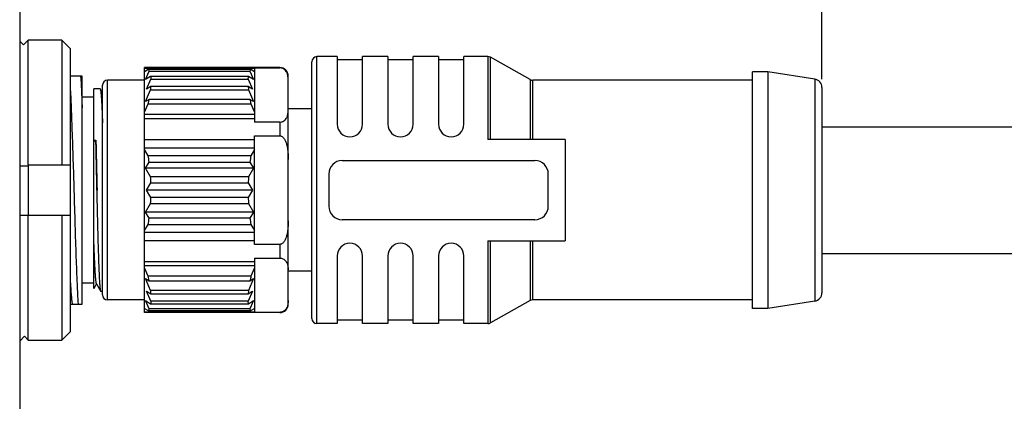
# Model space of a CAD drawing. Header units: millimetres. Extents: x 269 to 744, y 69 to 459.
# Tile 5 of 8: x 627 to 686, y 225 to 248. Entities that reach past the tile are written whole.
import ezdxf

# ---------------------------------------------------------------- set-up
doc = ezdxf.new("R2010")
doc.units = ezdxf.units.MM
doc.header["$LTSCALE"] = 46.255
doc.header["$PDMODE"] = 3
doc.header["$PDSIZE"] = 8
doc.layers.get('0').update_dxf_attribs({"linetype": 'CONTINUOUS'})
doc.layers.get('Defpoints').update_dxf_attribs({"linetype": 'CONTINUOUS'})
doc.layers.add('00_COMPONENTS', color=7, linetype='CONTINUOUS')
doc.layers.add('51__DRAFT_DIMS', color=7, linetype='CONTINUOUS')
doc.styles.get("Standard").update_dxf_attribs({"font": 'simfang.ttf'})
doc.dimstyles.new('DIMSTYLE_2', dxfattribs={"dimtxt": 3, "dimasz": 3, "dimexe": 2.5, "dimexo": 0.5, "dimgap": 0.75, "dimtad": 1, "dimdec": 1, "dimdsep": 46, "dimtxsty": 'STANDARD', "dimblk": '_FILLED', "dimblk1": '_FILLED', "dimblk2": '_FILLED', "dimcen": 0.09, "dimclrd": 8, "dimclre": 8, "dimclrt": 256, "dimazin": 2, "dimtp": 0.5, "dimtm": 0.5, "dimtfac": 1, "dimtdec": 1, "dimtofl": 0, "dimtmove": 0, "dimatfit": 3, "dimldrblk": '_FILLED', "dimfxl": 1, "dimtolj": 1, "dimarcsym": 0})

# ---------------------------------------------------------------- blocks, each defined once
blk = doc.blocks.new('_FILLED')
at = {"color": 0, "linetype": 'ByBlock'}
blk.add_solid([(0, 0), (-1, 0.167), (-1, -0.167)], dxfattribs=at)
blk = doc.blocks.new('*D9')
at = {"layer": '51__DRAFT_DIMS', "color": 8, "lineweight": -2}
for p, q in [((627.317, 269.631), (627.317, 260.491)), ((674.817, 244.166), (674.817, 265.491)), ((671.817, 262.991), (630.317, 262.991))]:
    blk.add_line(p, q, dxfattribs=at)
at = {"layer": 'Defpoints', "color": 0}
for p in [(627.317, 270.131), (627.317, 262.991), (674.817, 243.666)]:
    blk.add_point(p, dxfattribs=at)
at = {"layer": '51__DRAFT_DIMS', "color": 8, "linetype": 'ByBlock', "lineweight": -2, "xscale": 3, "yscale": 3, "zscale": 3, "rotation": 180}
blk.add_blockref('_FILLED', (627.317, 262.991), dxfattribs=at)
at = {"layer": '51__DRAFT_DIMS', "color": 8, "linetype": 'ByBlock', "lineweight": -2, "xscale": 3, "yscale": 3, "zscale": 3}
blk.add_blockref('_FILLED', (674.817, 262.991), dxfattribs=at)
at = {"layer": '51__DRAFT_DIMS', "insert": (651.067, 272.241), "char_height": 3, "attachment_point": 2, "line_spacing_factor": 0.9}
blk.add_mtext('\\A1;47.5\\P电源接口长度\\P', dxfattribs=at)

msp = doc.modelspace()

# ---------------------------------------------------------------- linework, layer by layer
at = {"layer": '00_COMPONENTS', "color": 7}
for p, q in [((627.317, 275.081), (627.317, 192.581)), ((627.536, 246.183), (627.317, 246.405)), ((627.817, 246.468), (627.536, 246.183)), ((629.817, 246.468), (627.817, 246.468)), ((627.817, 239.094), (627.817, 246.468)), ((629.817, 246.468), (629.817, 239.094)), ((630.317, 245.96), (629.817, 246.468)), ((630.317, 229.227), (630.317, 245.96)), ((646.117, 245.494), (644.917, 245.494)), ((644.917, 229.694), (644.917, 245.494)), ((646.117, 245.494), (646.117, 241.494)), ((649.117, 245.494), (647.617, 245.494)), ((647.617, 241.494), (647.617, 245.494)), ((649.117, 245.494), (649.117, 241.494)), ((652.117, 245.494), (650.617, 245.494)), ((650.617, 241.494), (650.617, 245.494)), ((652.117, 245.494), (652.117, 241.494)), ((655.039, 245.494), (653.617, 245.494)), ((653.617, 241.494), (653.617, 245.494)), ((655.039, 245.494), (655.039, 240.594)), ((657.549, 244.132), (655.186, 245.455)), ((655.186, 240.594), (655.186, 245.455)), ((644.617, 229.994), (644.617, 245.194)), ((647.617, 245.294), (646.117, 245.294)), ((650.617, 245.294), (649.117, 245.294)), ((653.617, 245.294), (652.117, 245.294)), ((631.017, 244.344), (630.317, 244.344)), ((631.017, 230.844), (631.017, 244.344)), ((642.717, 244.844), (634.717, 244.844)), ((634.717, 230.344), (634.717, 244.844)), ((634.717, 244.81), (641.217, 244.81)), ((634.926, 244.728), (634.717, 244.596)), ((634.774, 244.132), (634.983, 244.625)), ((635.068, 244.318), (634.774, 244.132)), ((641.008, 244.728), (634.926, 244.728)), ((634.983, 244.625), (640.952, 244.625)), ((640.867, 244.318), (635.068, 244.318)), ((641.16, 244.132), (640.867, 244.318)), ((640.952, 244.625), (641.16, 244.132)), ((641.217, 244.596), (641.008, 244.728)), ((641.217, 244.828), (642.717, 244.828)), ((641.217, 244.828), (641.217, 241.617)), ((642.717, 244.844), (642.717, 244.828)), ((643.217, 230.844), (643.217, 244.344)), ((671.617, 244.594), (670.717, 244.594)), ((670.717, 230.594), (670.717, 244.594)), ((674.394, 244.16), (671.617, 244.594)), ((671.617, 244.594), (671.617, 230.594)), ((632.217, 231.394), (632.217, 243.794)), ((634.717, 244.094), (632.517, 244.094)), ((632.517, 231.094), (632.517, 244.094)), ((634.832, 243.568), (635.085, 244.166)), ((635.085, 243.729), (634.832, 243.568)), ((635.085, 244.166), (640.849, 244.166)), ((640.849, 243.729), (635.085, 243.729)), ((640.849, 244.166), (641.102, 243.568)), ((641.102, 243.568), (640.849, 243.729)), ((657.549, 244.132), (657.549, 240.594)), ((670.717, 244.094), (657.696, 244.094)), ((657.696, 240.594), (657.696, 244.094)), ((674.394, 244.16), (674.394, 231.027)), ((632.083, 243.594), (631.717, 243.594)), ((631.717, 231.771), (631.717, 243.593)), ((632.217, 243.336), (632.107, 243.527)), ((634.774, 242.832), (635.068, 243.526)), ((635.068, 243.526), (640.867, 243.526)), ((640.867, 243.526), (641.16, 242.832)), ((674.817, 243.666), (674.817, 231.521)), ((631.717, 243.094), (631.017, 243.094)), ((634.717, 242.196), (634.926, 242.691)), ((634.983, 242.964), (634.774, 242.832)), ((634.926, 242.691), (641.008, 242.691)), ((640.952, 242.964), (634.983, 242.964)), ((641.16, 242.832), (640.952, 242.964)), ((641.008, 242.691), (641.217, 242.196)), ((641.217, 242.06), (634.717, 242.06)), ((644.617, 242.394), (643.217, 242.394)), ((641.217, 241.809), (634.717, 241.809)), ((642.717, 241.617), (641.217, 241.617)), ((642.717, 241.617), (642.717, 240.805)), ((641.217, 240.805), (642.717, 240.805)), ((641.217, 234.382), (641.217, 240.805)), ((674.817, 241.344), (689.817, 241.344)), ((631.717, 240.557), (631.828, 240.557)), ((631.717, 240.461), (631.828, 240.557)), ((634.717, 240.594), (641.217, 240.594)), ((659.617, 240.594), (655.039, 240.594)), ((659.617, 240.594), (659.617, 234.594)), ((634.717, 240.093), (641.217, 240.093)), ((634.926, 239.631), (634.717, 239.993)), ((641.008, 239.631), (634.926, 239.631)), ((641.217, 239.993), (641.008, 239.631)), ((627.817, 239.094), (630.317, 239.094)), ((627.817, 239.094), (627.817, 236.094)), ((634.774, 238.894), (634.983, 239.254)), ((634.983, 239.254), (640.952, 239.254)), ((640.952, 239.254), (641.16, 238.894)), ((646.417, 239.344), (657.817, 239.344)), ((627.317, 239.031), (627.817, 239.031)), ((641.16, 238.894), (634.774, 238.894)), ((635.068, 238.386), (634.774, 238.894)), ((641.16, 238.894), (640.867, 238.386)), ((645.617, 238.544), (645.617, 236.644)), ((658.617, 236.644), (658.617, 238.544)), ((634.832, 237.594), (635.085, 238.031)), ((640.867, 238.386), (635.068, 238.386)), ((635.085, 238.031), (640.849, 238.031)), ((640.849, 238.031), (641.102, 237.594)), ((630.55, 237.573), (630.549, 237.594)), ((641.102, 237.594), (634.832, 237.594)), ((635.085, 237.156), (634.832, 237.594)), ((641.102, 237.594), (640.849, 237.156)), ((634.774, 236.294), (635.068, 236.802)), ((635.068, 236.802), (640.867, 236.802)), ((640.849, 237.156), (635.085, 237.156)), ((640.867, 236.802), (641.16, 236.294)), ((641.16, 236.294), (634.774, 236.294)), ((634.983, 235.933), (634.774, 236.294)), ((641.16, 236.294), (640.952, 235.933)), ((630.317, 236.094), (627.317, 236.094)), ((627.817, 228.719), (627.817, 236.094)), ((629.817, 236.094), (629.817, 228.719)), ((634.717, 235.194), (634.926, 235.556)), ((634.926, 235.556), (641.008, 235.556)), ((640.952, 235.933), (634.983, 235.933)), ((641.008, 235.556), (641.217, 235.194)), ((657.817, 235.844), (646.417, 235.844)), ((641.217, 235.094), (634.717, 235.094)), ((641.217, 234.593), (634.717, 234.593)), ((642.717, 234.382), (641.217, 234.382)), ((642.717, 234.382), (642.717, 233.57)), ((655.039, 234.594), (659.617, 234.594)), ((655.039, 234.594), (655.039, 229.694)), ((655.186, 229.732), (655.186, 234.594)), ((657.549, 234.594), (657.549, 231.055)), ((657.696, 231.094), (657.696, 234.594)), ((674.817, 233.844), (689.817, 233.844)), ((634.717, 233.378), (641.217, 233.378)), ((641.217, 233.57), (642.717, 233.57)), ((641.217, 233.57), (641.217, 230.359)), ((646.117, 233.694), (646.117, 229.694)), ((647.617, 229.694), (647.617, 233.694)), ((649.117, 233.694), (649.117, 229.694)), ((650.617, 229.694), (650.617, 233.694)), ((652.117, 233.694), (652.117, 229.694)), ((653.617, 229.694), (653.617, 233.694)), ((634.717, 233.127), (641.217, 233.127)), ((634.926, 232.496), (634.717, 232.991)), ((641.217, 232.991), (641.008, 232.496)), ((644.617, 232.794), (643.217, 232.794)), ((631.717, 232.094), (631.017, 232.094)), ((631.864, 232.052), (632.125, 231.601)), ((634.774, 232.355), (634.983, 232.223)), ((635.068, 231.661), (634.774, 232.355)), ((641.008, 232.496), (634.926, 232.496)), ((634.959, 232.343), (634.959, 232.343)), ((634.983, 232.223), (640.952, 232.223)), ((641.16, 232.355), (640.867, 231.661)), ((640.952, 232.223), (641.16, 232.355)), ((631.718, 231.771), (631.872, 232.038)), ((632.217, 231.594), (632.133, 231.594)), ((634.832, 231.619), (635.085, 231.458)), ((635.085, 231.021), (634.832, 231.619)), ((640.867, 231.661), (635.068, 231.661)), ((635.085, 231.458), (640.849, 231.458)), ((640.849, 231.458), (641.102, 231.619)), ((641.102, 231.619), (640.849, 231.021)), ((634.717, 231.094), (632.517, 231.094)), ((634.774, 231.055), (635.068, 230.869)), ((634.983, 230.563), (634.774, 231.055)), ((640.849, 231.021), (635.085, 231.021)), ((640.867, 230.869), (641.16, 231.055)), ((641.16, 231.055), (640.952, 230.563)), ((657.549, 231.055), (655.186, 229.732)), ((670.717, 231.094), (657.696, 231.094)), ((674.394, 231.027), (671.617, 230.594)), ((630.317, 230.844), (631.017, 230.844)), ((634.717, 230.592), (634.926, 230.459)), ((641.217, 230.378), (634.717, 230.378)), ((642.717, 230.344), (634.717, 230.344)), ((634.926, 230.459), (641.008, 230.459)), ((640.952, 230.563), (634.983, 230.563)), ((635.068, 230.869), (640.867, 230.869)), ((641.008, 230.459), (641.217, 230.592)), ((642.717, 230.359), (641.217, 230.359)), ((642.717, 230.359), (642.717, 230.344)), ((671.617, 230.594), (670.717, 230.594)), ((647.617, 229.894), (646.117, 229.894)), ((650.617, 229.894), (649.117, 229.894)), ((653.617, 229.894), (652.117, 229.894)), ((629.817, 228.719), (630.317, 229.227)), ((646.117, 229.694), (644.917, 229.694)), ((649.117, 229.694), (647.617, 229.694)), ((652.117, 229.694), (650.617, 229.694)), ((655.039, 229.694), (653.617, 229.694)), ((627.317, 228.656), (627.598, 228.942)), ((627.598, 228.942), (627.817, 228.719)), ((627.817, 228.719), (629.817, 228.719))]:
    msp.add_line(p, q, dxfattribs=at)
for centre, radius, start, end in [((644.917, 245.194), 0.3, 90, 180), ((655.039, 245.194), 0.3, 60.75118, 90), ((642.717, 244.344), 0.5, 0, 90), ((632.517, 243.794), 0.3, 90, 180), ((630.539, 244.013), 4.554, 354.72952, 356.41587), ((645.71, 244.038), 4.87, 183.64132, 186.03613), ((657.696, 244.394), 0.3, 240.75118, 270), ((674.317, 243.666), 0.5, 0, 81.11934), ((629.83, 244.078), 5.266, 353.98479, 354.23893), ((630.015, 244.059), 5.081, 354.23734, 354.75793), ((625.913, 244.699), 9.234, 347.43986, 349.16922), ((650.292, 244.755), 9.511, 190.85598, 192.53494), ((646.867, 241.494), 0.75, 180, 360), ((649.867, 241.494), 0.75, 180, 360), ((652.867, 241.494), 0.75, 180, 360), ((623.183, 237.675), 11.904, 7.62147, 9.45312), ((652.808, 237.667), 11.962, 170.5513, 172.3741), ((646.417, 238.544), 0.8, 90, 180), ((657.817, 238.544), 0.8, 0, 90), ((622.46, 237.597), 12.632, 1.97157, 3.57981), ((653.493, 237.596), 12.651, 176.42138, 178.02724), ((622.442, 237.591), 12.651, 356.42136, 358.02726), ((653.474, 237.59), 12.632, 181.97156, 183.57982), ((646.417, 236.644), 0.8, 180, 270), ((657.817, 236.644), 0.8, 270, 360), ((623.127, 237.52), 11.962, 350.55125, 352.37416), ((652.75, 237.512), 11.904, 187.62142, 189.45318), ((646.867, 233.694), 0.75, 0, 180), ((649.867, 233.694), 0.75, 0, 180), ((652.867, 233.694), 0.75, 0, 180), ((625.33, 230.364), 9.83, 11.61564, 12.52628), ((626.163, 230.537), 8.98, 10.82572, 11.60249), ((650.022, 230.488), 9.234, 167.43991, 169.16917), ((630.224, 231.149), 4.871, 3.64133, 6.03612), ((645.536, 231.164), 4.696, 173.9194, 176.40315), ((674.317, 231.521), 0.5, 278.88066, 360), ((632.517, 231.394), 0.3, 180, 270), ((657.696, 230.794), 0.3, 90, 119.24882), ((642.717, 230.844), 0.5, 270, 360), ((644.917, 229.994), 0.3, 180, 270), ((655.039, 229.994), 0.3, 270, 299.24882)]:
    msp.add_arc(centre, radius, start, end, dxfattribs=at)
for points, knots in [([(630.922, 244.344), (630.941, 244.069), (630.975, 243.441), (631.003, 242.813), (631.017, 242.459)], [0, 0, 0, 0, 0.437935, 1, 1, 1, 1]), ([(634.926, 244.728), (634.932, 244.72), (634.953, 244.687), (634.971, 244.652), (634.983, 244.625)], [0, 0, 0, 0, 0.24047, 1, 1, 1, 1]), ([(635.068, 244.318), (635.07, 244.306), (635.077, 244.255), (635.082, 244.205), (635.085, 244.166)], [0, 0, 0, 0, 0.241099, 1, 1, 1, 1]), ([(640.849, 244.166), (640.85, 244.18), (640.855, 244.23), (640.861, 244.281), (640.867, 244.318)], [0, 0, 0, 0, 0.258992, 1, 1, 1, 1]), ([(640.952, 244.625), (640.956, 244.634), (640.973, 244.67), (640.992, 244.704), (641.008, 244.728)], [0, 0, 0, 0, 0.260139, 1, 1, 1, 1]), ([(643.217, 244.133), (643.217, 244.199), (643.212, 244.299), (643.185, 244.431), (643.15, 244.529), (643.098, 244.628), (643.015, 244.722), (642.915, 244.787), (642.811, 244.822), (642.749, 244.828), (642.717, 244.828)], [0, 0, 0, 0, 0.206794, 0.311787, 0.419623, 0.533037, 0.658684, 0.80863, 0.899127, 1, 1, 1, 1]), ([(630.549, 237.594), (630.512, 238.777), (630.459, 240.465), (630.381, 242.558), (630.34, 243.467), (630.317, 243.872)], [0, 0, 0, 0, 0.565396, 0.806355, 1, 1, 1, 1]), ([(632.083, 243.594), (632.087, 243.594), (632.094, 243.581), (632.1, 243.559), (632.108, 243.52), (632.113, 243.49), (632.115, 243.472)], [0, 0, 0, 0, 0.086355, 0.275776, 0.579806, 1, 1, 1, 1]), ([(632.115, 243.472), (632.127, 243.383), (632.145, 243.155), (632.17, 242.744), (632.194, 242.199), (632.209, 241.792), (632.217, 241.569)], [0, 0, 0, 0, 0.141799, 0.359735, 0.64828, 1, 1, 1, 1]), ([(642.717, 241.617), (642.749, 241.617), (642.811, 241.624), (642.915, 241.658), (643.015, 241.723), (643.097, 241.818), (643.15, 241.916), (643.185, 242.015), (643.213, 242.146), (643.217, 242.247), (643.217, 242.313)], [0, 0, 0, 0, 0.1009, 0.191408, 0.341295, 0.466887, 0.580347, 0.688224, 0.793214, 1, 1, 1, 1]), ([(642.717, 240.805), (642.734, 240.805), (642.767, 240.801), (642.83, 240.78), (642.899, 240.732), (642.965, 240.658), (643.018, 240.574), (643.062, 240.485), (643.109, 240.362), (643.151, 240.202), (643.185, 240.006), (643.205, 239.809), (643.215, 239.612), (643.217, 239.48), (643.217, 239.414)], [0, 0, 0, 0, 0.031262, 0.062531, 0.124897, 0.187369, 0.249871, 0.312383, 0.3749, 0.49989, 0.624906, 0.749934, 0.874966, 1, 1, 1, 1]), ([(631.828, 240.557), (631.834, 240.325), (631.858, 239.337), (631.88, 238.349), (631.897, 237.594)], [0, 0, 0, 0, 0.235063, 1, 1, 1, 1]), ([(631.894, 237.593), (631.882, 238.104), (631.86, 239.092), (631.84, 240.08), (631.828, 240.557)], [0, 0, 0, 0, 0.516952, 1, 1, 1, 1]), ([(630.795, 230.844), (630.768, 231.24), (630.722, 232.17), (630.665, 233.731), (630.607, 235.578), (630.569, 236.891), (630.55, 237.573)], [0, 0, 0, 0, 0.176932, 0.414793, 0.696067, 1, 1, 1, 1]), ([(632.125, 231.601), (632.121, 231.607), (632.116, 231.625), (632.108, 231.659), (632.1, 231.707), (632.089, 231.797), (632.076, 231.941), (632.062, 232.153), (632.047, 232.414), (632.032, 232.722), (632.018, 233.074), (631.999, 233.622), (631.975, 234.39), (631.949, 235.391), (631.922, 236.472), (631.906, 237.215), (631.897, 237.594)], [0, 0, 0, 0, 0.003669, 0.009496, 0.017518, 0.027738, 0.0547, 0.090178, 0.133868, 0.18538, 0.244251, 0.309952, 0.45942, 0.628395, 0.810784, 1, 1, 1, 1]), ([(643.217, 235.774), (643.217, 235.708), (643.215, 235.575), (643.205, 235.378), (643.185, 235.181), (643.151, 234.985), (643.109, 234.826), (643.062, 234.702), (643.018, 234.613), (642.965, 234.529), (642.899, 234.455), (642.83, 234.407), (642.767, 234.386), (642.734, 234.382), (642.717, 234.382)], [0, 0, 0, 0, 0.125034, 0.250066, 0.375093, 0.50011, 0.6251, 0.687617, 0.750129, 0.812632, 0.875105, 0.93747, 0.96874, 1, 1, 1, 1]), ([(631.864, 232.052), (631.86, 232.059), (631.853, 232.083), (631.844, 232.126), (631.836, 232.187), (631.827, 232.266), (631.818, 232.363), (631.805, 232.527), (631.789, 232.772), (631.771, 233.113), (631.753, 233.514), (631.735, 233.968), (631.723, 234.288), (631.717, 234.456)], [0, 0, 0, 0, 0.011077, 0.029406, 0.055108, 0.088188, 0.128589, 0.176165, 0.292084, 0.434383, 0.601388, 0.790796, 1, 1, 1, 1]), ([(642.717, 233.57), (642.749, 233.57), (642.811, 233.563), (642.915, 233.529), (643.015, 233.464), (643.097, 233.369), (643.166, 233.242), (643.21, 233.075), (643.217, 232.941), (643.217, 232.874)], [0, 0, 0, 0, 0.100957, 0.191552, 0.34149, 0.46705, 0.580662, 0.793053, 1, 1, 1, 1]), ([(630.446, 230.844), (630.44, 230.878), (630.428, 230.957), (630.405, 231.155), (630.378, 231.474), (630.346, 231.939), (630.327, 232.285), (630.317, 232.475)], [0, 0, 0, 0, 0.064295, 0.146597, 0.364868, 0.651234, 1, 1, 1, 1]), ([(632.133, 231.594), (632.133, 231.594), (632.129, 231.594), (632.127, 231.598), (632.125, 231.601)], [0, 0, 0, 0, 0.18806, 1, 1, 1, 1]), ([(635.085, 231.021), (635.084, 231.008), (635.08, 230.957), (635.074, 230.907), (635.068, 230.869)], [0, 0, 0, 0, 0.258992, 1, 1, 1, 1]), ([(640.867, 230.869), (640.865, 230.881), (640.858, 230.932), (640.852, 230.982), (640.849, 231.021)], [0, 0, 0, 0, 0.241099, 1, 1, 1, 1]), ([(643.217, 231.054), (643.217, 230.988), (643.21, 230.854), (643.166, 230.687), (643.097, 230.56), (643.015, 230.465), (642.915, 230.4), (642.811, 230.365), (642.749, 230.359), (642.717, 230.359)], [0, 0, 0, 0, 0.206944, 0.41933, 0.532923, 0.658498, 0.808474, 0.899064, 1, 1, 1, 1]), ([(634.983, 230.563), (634.979, 230.553), (634.962, 230.518), (634.942, 230.483), (634.926, 230.459)], [0, 0, 0, 0, 0.260139, 1, 1, 1, 1]), ([(641.008, 230.459), (641.003, 230.467), (640.982, 230.5), (640.964, 230.535), (640.952, 230.563)], [0, 0, 0, 0, 0.240469, 1, 1, 1, 1])]:
    msp.add_open_spline(points, degree=3, knots=knots, dxfattribs=at)

# ---------------------------------------------------------------- dimensions: what is measured, and where the dimension line sits
at = {"layer": '51__DRAFT_DIMS', "color": 251}
dim = msp.add_linear_dim(base=(627.317, 262.991), p1=(674.817, 243.666), p2=(627.317, 270.131), angle=180, text='47.5\\P电源接口长度\\P', dimstyle='DIMSTYLE_2', dxfattribs=at)
dim.commit()
dim.dimension.update_dxf_attribs({"geometry": '*D9', "text_midpoint": (651.067, 262.991), "dimtype": 160})

doc.saveas('drawing.dxf')
